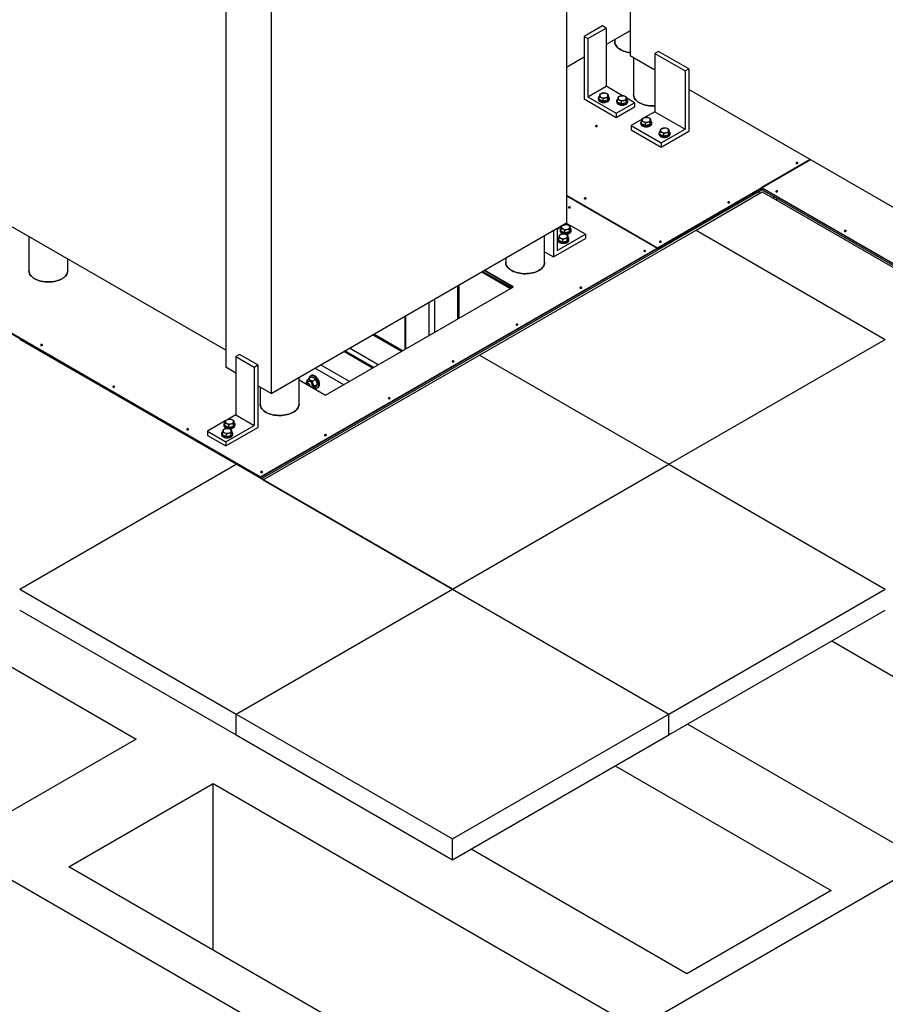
# Model space of a CAD drawing. Header units: millimetres. Extents: x 0 to 849, y 0 to 594.
# Tile 78 of 84: x 681 to 738, y 422 to 487. Entities that reach past the tile are written whole.
import ezdxf

# ---------------------------------------------------------------- set-up
doc = ezdxf.new("R2010")
doc.units = ezdxf.units.MM
doc.layers.add('TRAIT-FORT', color=4, linetype='Continuous', lineweight=25)

msp = doc.modelspace()

# ---------------------------------------------------------------- linework, layer by layer
at = {"layer": 'TRAIT-FORT', "color": 4, "linetype": 'Continuous', "lineweight": 25}
for p, q in [((721.218, 538.896), (721.218, 484.46)), ((717.065, 527.969), (717.065, 473.532)), ((694.797, 518.532), (694.797, 464.096)), ((697.758, 516.823), (697.758, 462.386)), ((719.418, 486.409), (718.221, 485.718)), ((718.457, 485.582), (719.654, 486.273)), ((719.654, 486.273), (719.418, 486.409)), ((719.654, 486.273), (719.654, 482.463)), ((721.218, 486.087), (719.654, 485.184)), ((718.221, 485.718), (718.221, 481.635)), ((718.221, 485.718), (718.457, 485.582)), ((718.457, 485.582), (718.457, 481.771)), ((720.215, 485.508), (720.215, 485.386)), ((694.797, 465.208), (660.14, 485.216)), ((723.078, 484.747), (722.843, 484.611)), ((725.054, 483.606), (723.078, 484.747)), ((718.221, 484.357), (717.065, 483.69)), ((722.843, 483.522), (721.218, 484.46)), ((721.449, 484.327), (721.449, 481.909)), ((721.807, 484.12), (721.835, 484.104)), ((722.843, 484.611), (724.818, 483.47)), ((722.843, 484.611), (722.843, 480.8)), ((724.818, 483.47), (725.054, 483.606)), ((724.818, 483.47), (724.818, 479.66)), ((725.054, 483.606), (725.054, 479.524)), ((653.472, 482.101), (697.077, 456.928)), ((718.457, 481.771), (719.654, 482.463)), ((720.724, 481.845), (719.654, 482.463)), ((746.947, 469.607), (725.054, 482.245)), ((653.472, 482.06), (697.077, 456.888)), ((718.221, 481.635), (720.316, 480.426)), ((718.457, 481.771), (720.316, 480.698)), ((719.141, 481.668), (719.141, 481.614)), ((719.205, 481.597), (719.205, 481.76)), ((719.463, 481.481), (719.205, 481.597)), ((719.463, 481.481), (719.463, 481.644)), ((719.766, 481.552), (719.463, 481.481)), ((719.766, 481.552), (719.811, 481.739)), ((719.766, 481.552), (719.766, 481.715)), ((719.811, 481.739), (719.811, 481.902)), ((719.875, 481.614), (719.875, 481.668)), ((720.339, 481.495), (720.339, 481.441)), ((720.402, 481.424), (720.402, 481.587)), ((720.66, 481.308), (720.66, 481.471)), ((720.964, 481.379), (721.009, 481.566)), ((720.964, 481.379), (720.964, 481.542)), ((721.009, 481.566), (721.009, 481.73)), ((721.514, 481.389), (721.009, 481.681)), ((721.072, 481.441), (721.072, 481.495)), ((720.316, 480.698), (721.514, 481.389)), ((720.316, 480.426), (721.514, 481.117)), ((720.66, 481.308), (720.402, 481.424)), ((720.964, 481.379), (720.66, 481.308)), ((721.514, 481.389), (721.514, 481.117)), ((722.843, 480.8), (722.174, 480.414)), ((722.843, 480.8), (724.818, 479.66)), ((720.316, 480.698), (720.316, 480.426)), ((722.004, 480.316), (721.282, 479.9)), ((721.973, 480.007), (721.973, 480.171)), ((722.534, 479.962), (722.579, 480.149)), ((722.579, 480.149), (722.579, 480.313)), ((721.282, 479.9), (723.258, 478.759)), ((721.282, 479.9), (721.282, 479.627)), ((721.282, 479.627), (723.258, 478.487)), ((721.909, 480.078), (721.909, 480.024)), ((722.231, 479.891), (721.973, 480.007)), ((722.231, 479.891), (722.231, 480.055)), ((722.534, 479.962), (722.231, 479.891)), ((722.534, 479.962), (722.534, 480.126)), ((722.643, 480.024), (722.643, 480.078)), ((723.258, 478.759), (724.818, 479.66)), ((723.258, 478.487), (725.054, 479.524)), ((723.777, 479.458), (723.777, 479.621)), ((709.616, 413.936), (822.753, 479.248)), ((723.107, 479.387), (723.107, 479.333)), ((723.17, 479.316), (723.17, 479.479)), ((723.429, 479.2), (723.17, 479.316)), ((723.429, 479.2), (723.429, 479.363)), ((723.732, 479.271), (723.429, 479.2)), ((723.732, 479.271), (723.777, 479.458)), ((723.732, 479.271), (723.732, 479.434)), ((723.84, 479.333), (723.84, 479.387)), ((723.258, 478.759), (723.258, 478.487)), ((732.982, 477.669), (729.829, 475.848)), ((733.004, 477.656), (729.85, 475.836)), ((697.077, 456.888), (729.839, 475.801)), ((697.119, 456.803), (729.839, 475.692)), ((723.014, 471.902), (729.839, 475.842)), ((723.014, 471.861), (729.839, 475.801)), ((729.839, 475.842), (729.829, 475.848)), ((729.839, 475.842), (729.839, 475.801)), ((729.85, 475.819), (729.839, 475.813)), ((729.839, 475.801), (729.839, 475.692)), ((729.839, 475.706), (729.851, 475.713)), ((729.85, 475.836), (748.719, 464.943)), ((729.85, 475.795), (729.85, 475.836)), ((729.85, 475.795), (748.719, 464.902)), ((729.851, 475.794), (748.719, 464.902)), ((729.851, 475.794), (729.851, 475.685)), ((729.851, 475.685), (748.719, 464.793)), ((603.55, 475.166), (709.616, 413.936)), ((717.065, 475.336), (723.014, 471.902)), ((717.065, 475.312), (722.993, 471.89)), ((725.533, 473.056), (729.863, 475.556)), ((729.651, 475.434), (729.651, 475.583)), ((729.863, 475.556), (742.231, 468.416)), ((730.593, 475.257), (730.593, 475.134)), ((730.782, 475.148), (730.782, 475.025)), ((697.758, 462.386), (717.065, 473.532)), ((716.729, 473.266), (716.451, 473.106)), ((716.451, 473.178), (716.451, 471.724)), ((716.645, 473.069), (716.645, 473.015)), ((716.708, 472.998), (716.708, 473.161)), ((717.101, 473.481), (716.991, 473.418)), ((718.299, 472.79), (717.101, 473.481)), ((717.27, 472.953), (717.315, 473.14)), ((717.27, 472.953), (717.27, 473.116)), ((717.315, 473.14), (717.315, 473.304)), ((717.378, 473.015), (717.378, 473.069)), ((681.931, 472.636), (681.931, 470.405)), ((711.391, 464.892), (725.533, 473.056)), ((715.638, 470.944), (715.638, 472.709)), ((716.215, 473.042), (716.215, 471.315)), ((716.215, 471.315), (718.299, 472.518)), ((716.451, 471.724), (718.299, 472.79)), ((716.495, 472.464), (716.495, 472.41)), ((716.559, 472.393), (716.559, 472.557)), ((716.966, 472.882), (716.708, 472.998)), ((716.817, 472.277), (716.817, 472.441)), ((716.966, 472.882), (716.966, 473.045)), ((717.27, 472.953), (716.966, 472.882)), ((717.12, 472.348), (717.165, 472.536)), ((717.12, 472.348), (717.12, 472.512)), ((717.165, 472.536), (717.165, 472.699)), ((717.228, 472.41), (717.228, 472.464)), ((718.299, 472.79), (718.299, 472.518)), ((725.533, 473.056), (737.901, 465.917)), ((697.077, 456.928), (722.993, 471.89)), ((697.077, 456.888), (722.993, 471.849)), ((716.817, 472.277), (716.559, 472.393)), ((717.12, 472.348), (716.817, 472.277)), ((722.993, 471.849), (722.993, 471.89)), ((722.993, 471.873), (723.014, 471.861)), ((723.014, 471.861), (723.014, 471.902)), ((684.471, 470.405), (684.471, 471.17)), ((713.098, 471.242), (713.098, 470.944)), ((715.638, 471.648), (716.215, 471.315)), ((711.527, 470.335), (713.411, 469.247)), ((713.465, 469.279), (711.581, 470.366)), ((713.56, 469.333), (711.675, 470.421)), ((713.595, 469.353), (711.711, 470.441)), ((701.326, 462.271), (713.595, 469.353)), ((709.969, 467.26), (709.969, 469.436)), ((710.048, 467.305), (710.048, 469.481)), ((708.461, 466.39), (708.461, 468.565)), ((708.084, 466.172), (708.084, 468.348)), ((706.497, 467.432), (706.497, 465.256)), ((706.575, 465.301), (706.575, 467.477)), ((706.275, 465.128), (704.39, 466.215)), ((706.353, 465.173), (704.469, 466.26)), ((695.474, 457.753), (681.332, 465.917)), ((704.766, 464.257), (702.882, 465.345)), ((723.758, 457.753), (737.901, 465.917)), ((695.698, 464.936), (695.463, 464.8)), ((695.463, 464.8), (696.66, 464.109)), ((695.463, 464.8), (695.463, 460.99)), ((696.896, 464.245), (695.698, 464.936)), ((697.249, 456.728), (711.391, 464.892)), ((704.389, 464.039), (702.505, 465.127)), ((704.467, 464.084), (702.583, 465.172)), ((711.391, 464.892), (723.758, 457.753)), ((695.463, 463.711), (694.797, 464.096)), ((696.66, 464.109), (696.896, 464.245)), ((696.66, 464.109), (696.66, 460.298)), ((696.896, 464.245), (696.896, 460.162)), ((702.881, 463.168), (700.996, 464.256)), ((699.588, 461.678), (699.588, 463.443)), ((700.223, 463.354), (700.389, 463.451)), ((700.387, 463.561), (700.328, 463.527)), ((702.504, 462.95), (700.619, 464.038)), ((697.758, 462.386), (696.896, 462.884)), ((697.048, 462.796), (697.048, 461.678)), ((699.588, 463.274), (701.326, 462.271)), ((700.217, 463.174), (700.064, 463.086)), ((700.094, 463.171), (700.094, 463.131)), ((700.389, 462.812), (700.417, 462.828)), ((700.481, 463.205), (700.648, 463.301)), ((700.542, 462.723), (700.648, 462.784)), ((700.611, 462.872), (700.777, 462.968)), ((700.777, 462.968), (700.777, 463.008)), ((700.778, 462.748), (700.837, 462.782)), ((700.501, 462.747), (700.511, 462.76)), ((700.511, 462.76), (700.503, 462.746)), ((695.463, 460.99), (694.938, 460.687)), ((695.463, 460.99), (696.66, 460.298)), ((694.768, 460.589), (693.603, 459.916)), ((694.673, 460.351), (694.673, 460.296)), ((694.737, 460.28), (694.737, 460.443)), ((694.995, 460.164), (694.737, 460.28)), ((694.8, 459.225), (696.66, 460.298)), ((694.995, 460.164), (694.995, 460.327)), ((695.298, 460.235), (694.995, 460.164)), ((695.298, 460.235), (695.343, 460.422)), ((695.298, 460.235), (695.298, 460.398)), ((695.343, 460.422), (695.343, 460.585)), ((695.406, 460.296), (695.406, 460.351)), ((693.603, 459.916), (694.8, 459.225)), ((693.603, 459.916), (693.603, 459.644)), ((693.603, 459.644), (694.8, 458.953)), ((694.523, 459.746), (694.523, 459.691)), ((694.587, 459.675), (694.587, 459.838)), ((694.845, 459.559), (694.587, 459.675)), ((694.8, 458.953), (696.896, 460.162)), ((694.845, 459.559), (694.845, 459.722)), ((695.148, 459.63), (694.845, 459.559)), ((695.148, 459.63), (695.193, 459.817)), ((695.148, 459.63), (695.148, 459.793)), ((695.193, 459.817), (695.193, 459.98)), ((695.257, 459.691), (695.257, 459.746)), ((694.8, 459.225), (694.8, 458.953)), ((681.332, 449.588), (695.474, 457.753)), ((709.616, 449.588), (695.474, 457.753)), ((709.616, 449.588), (723.758, 457.753)), ((723.758, 457.753), (737.901, 449.588)), ((697.077, 456.928), (697.077, 456.888)), ((697.077, 456.888), (697.077, 456.828)), ((697.249, 456.728), (709.616, 449.588)), ((662.735, 454.919), (688.945, 439.789)), ((681.332, 449.588), (695.474, 441.424)), ((695.474, 441.424), (709.616, 449.588)), ((709.616, 449.588), (723.758, 441.424)), ((723.758, 441.424), (737.901, 449.588)), ((681.332, 448.228), (695.474, 440.064)), ((723.758, 440.064), (737.901, 448.228)), ((734.398, 446.206), (748.507, 438.061)), ((695.474, 440.064), (695.474, 441.424)), ((695.474, 441.424), (709.616, 433.26)), ((709.616, 433.26), (723.758, 441.424)), ((723.758, 440.064), (723.758, 441.424)), ((739.079, 432.618), (724.97, 440.763)), ((688.945, 439.789), (679.517, 434.346)), ((695.474, 440.064), (709.616, 431.899)), ((709.616, 431.899), (723.758, 440.064)), ((720.256, 438.042), (734.365, 429.896)), ((684.538, 431.448), (693.966, 436.89)), ((693.966, 436.89), (720.223, 421.732)), ((693.966, 426.005), (693.966, 436.89)), ((709.616, 431.899), (709.616, 433.26)), ((724.937, 424.454), (710.828, 432.599)), ((710.795, 416.29), (684.538, 431.448)), ((734.365, 429.896), (724.937, 424.454))]:
    msp.add_line(p, q, dxfattribs=at)
at = {"layer": 'TRAIT-FORT', "color": 4, "linetype": 'Continuous', "lineweight": 25, "flags": 128}
for points in [[(720.215, 485.386), (720.216, 485.359), (720.226, 485.289), (720.248, 485.219), (720.282, 485.151), (720.327, 485.085), (720.382, 485.022), (720.448, 484.962), (720.524, 484.906), (720.609, 484.855), (720.702, 484.809), (720.802, 484.768), (720.908, 484.733), (721.02, 484.704), (721.136, 484.681), (721.218, 484.669)], [(721.218, 484.669), (721.136, 484.681), (721.02, 484.704), (720.908, 484.733), (720.802, 484.768), (720.702, 484.809), (720.609, 484.855), (720.524, 484.906), (720.448, 484.962), (720.382, 485.022), (720.327, 485.085), (720.282, 485.151), (720.248, 485.219), (720.226, 485.289), (720.216, 485.359), (720.215, 485.386)], [(719.169, 481.587), (719.2, 481.554), (719.24, 481.524), (719.289, 481.498), (719.345, 481.479), (719.406, 481.465), (719.471, 481.458), (719.537, 481.457), (719.601, 481.463), (719.663, 481.476), (719.72, 481.495), (719.77, 481.52), (719.812, 481.549), (719.843, 481.583), (719.865, 481.619), (719.874, 481.656), (719.872, 481.694), (719.858, 481.731), (719.833, 481.766), (719.811, 481.787)], [(719.169, 481.533), (719.2, 481.499), (719.24, 481.469), (719.289, 481.444), (719.345, 481.424), (719.406, 481.41), (719.471, 481.403), (719.537, 481.403), (719.601, 481.409), (719.663, 481.422), (719.72, 481.441), (719.77, 481.466), (719.812, 481.495), (719.843, 481.528), (719.865, 481.564), (719.874, 481.602), (719.875, 481.614)], [(719.343, 481.736), (719.39, 481.719), (719.443, 481.708), (719.499, 481.703), (719.555, 481.706), (719.609, 481.715), (719.659, 481.73), (719.702, 481.751), (719.737, 481.777), (719.761, 481.806), (719.775, 481.837), (719.776, 481.87), (719.767, 481.902), (719.745, 481.932), (719.714, 481.959), (719.673, 481.981), (719.626, 481.998), (719.573, 482.009), (719.517, 482.014), (719.461, 482.012), (719.407, 482.003), (719.357, 481.987), (719.314, 481.966), (719.28, 481.941), (719.255, 481.912), (719.241, 481.88), (719.24, 481.848), (719.249, 481.816), (719.271, 481.785), (719.302, 481.759), (719.343, 481.736)], [(720.367, 481.414), (720.397, 481.381), (720.437, 481.351), (720.486, 481.326), (720.542, 481.306), (720.604, 481.292), (720.668, 481.285), (720.734, 481.284), (720.799, 481.291), (720.861, 481.304), (720.917, 481.323), (720.967, 481.347), (721.009, 481.377), (721.041, 481.41), (721.062, 481.446), (721.071, 481.483), (721.069, 481.521), (721.055, 481.558), (721.03, 481.593), (721.009, 481.614)], [(720.367, 481.36), (720.397, 481.326), (720.437, 481.296), (720.486, 481.271), (720.542, 481.251), (720.604, 481.238), (720.668, 481.23), (720.734, 481.23), (720.799, 481.236), (720.861, 481.249), (720.917, 481.268), (720.967, 481.293), (721.009, 481.322), (721.041, 481.355), (721.062, 481.391), (721.071, 481.429), (721.072, 481.441)], [(720.54, 481.563), (720.588, 481.546), (720.641, 481.535), (720.696, 481.531), (720.753, 481.533), (720.807, 481.542), (720.856, 481.557), (720.899, 481.578), (720.934, 481.604), (720.958, 481.633), (720.972, 481.664), (720.974, 481.697), (720.964, 481.729), (720.943, 481.759), (720.911, 481.786), (720.871, 481.808), (720.823, 481.826), (720.77, 481.837), (720.714, 481.841), (720.658, 481.839), (720.604, 481.83), (720.554, 481.815), (720.511, 481.794), (720.477, 481.768), (720.452, 481.739), (720.439, 481.707), (720.437, 481.675), (720.447, 481.643), (720.468, 481.613), (720.499, 481.586), (720.54, 481.563)], [(721.449, 481.909), (721.45, 481.882), (721.46, 481.811), (721.482, 481.742), (721.516, 481.674), (721.561, 481.608), (721.616, 481.545), (721.682, 481.485), (721.758, 481.429), (721.843, 481.378), (721.936, 481.331), (722.036, 481.29), (722.142, 481.255), (722.254, 481.226), (722.37, 481.204), (722.49, 481.187), (722.611, 481.178), (722.734, 481.175), (722.843, 481.179)], [(722.843, 481.179), (722.734, 481.175), (722.611, 481.178), (722.49, 481.187), (722.37, 481.204), (722.254, 481.226), (722.142, 481.255), (722.036, 481.29), (721.936, 481.331), (721.843, 481.378), (721.758, 481.429), (721.682, 481.485), (721.616, 481.545), (721.561, 481.608), (721.516, 481.674), (721.482, 481.742), (721.46, 481.811), (721.45, 481.882), (721.449, 481.909)], [(721.937, 479.997), (721.968, 479.964), (722.008, 479.934), (722.057, 479.909), (722.113, 479.889), (722.174, 479.875), (722.239, 479.868), (722.305, 479.867), (722.37, 479.874), (722.431, 479.887), (722.488, 479.906), (722.538, 479.93), (722.58, 479.96), (722.612, 479.993), (722.633, 480.029), (722.642, 480.066), (722.64, 480.104), (722.626, 480.141), (722.601, 480.177), (722.579, 480.198)], [(722.111, 480.146), (722.159, 480.129), (722.211, 480.118), (722.267, 480.114), (722.323, 480.116), (722.377, 480.125), (722.427, 480.14), (722.47, 480.161), (722.505, 480.187), (722.529, 480.216), (722.543, 480.248), (722.545, 480.28), (722.535, 480.312), (722.514, 480.342), (722.482, 480.369), (722.442, 480.392), (722.394, 480.409), (722.341, 480.42), (722.285, 480.424), (722.229, 480.422), (722.175, 480.413), (722.125, 480.398), (722.082, 480.377), (722.048, 480.351), (722.023, 480.322), (722.01, 480.29), (722.008, 480.258), (722.018, 480.226), (722.039, 480.196), (722.07, 480.169), (722.111, 480.146)], [(719.064, 479.839), (719.077, 479.85), (719.081, 479.864), (719.077, 479.877), (719.064, 479.888), (719.044, 479.896), (719.021, 479.898), (718.998, 479.896), (718.979, 479.888), (718.966, 479.877), (718.961, 479.864), (718.966, 479.85), (718.979, 479.839), (718.998, 479.832), (719.021, 479.829), (719.044, 479.832), (719.064, 479.839)], [(721.937, 479.943), (721.968, 479.909), (722.008, 479.879), (722.057, 479.854), (722.113, 479.834), (722.174, 479.821), (722.239, 479.813), (722.305, 479.813), (722.37, 479.819), (722.431, 479.832), (722.488, 479.851), (722.538, 479.876), (722.58, 479.905), (722.612, 479.939), (722.633, 479.974), (722.642, 480.012), (722.643, 480.024)], [(723.135, 479.306), (723.165, 479.273), (723.206, 479.243), (723.255, 479.217), (723.311, 479.198), (723.372, 479.184), (723.436, 479.177), (723.502, 479.176), (723.567, 479.183), (723.629, 479.195), (723.686, 479.215), (723.736, 479.239), (723.777, 479.269), (723.809, 479.302), (723.83, 479.338), (723.84, 479.375), (723.837, 479.413), (723.824, 479.45), (723.798, 479.485), (723.777, 479.506)], [(723.308, 479.455), (723.356, 479.438), (723.409, 479.427), (723.465, 479.422), (723.521, 479.425), (723.575, 479.434), (723.624, 479.449), (723.667, 479.47), (723.702, 479.496), (723.727, 479.525), (723.74, 479.556), (723.742, 479.589), (723.732, 479.621), (723.711, 479.651), (723.679, 479.678), (723.639, 479.7), (723.591, 479.717), (723.538, 479.729), (723.482, 479.733), (723.426, 479.731), (723.372, 479.722), (723.323, 479.706), (723.28, 479.685), (723.245, 479.66), (723.22, 479.631), (723.207, 479.599), (723.205, 479.567), (723.215, 479.535), (723.236, 479.505), (723.268, 479.478), (723.308, 479.455)], [(723.135, 479.252), (723.165, 479.218), (723.206, 479.188), (723.255, 479.163), (723.311, 479.143), (723.372, 479.129), (723.436, 479.122), (723.502, 479.122), (723.567, 479.128), (723.629, 479.141), (723.686, 479.16), (723.736, 479.185), (723.777, 479.214), (723.809, 479.247), (723.83, 479.283), (723.84, 479.321), (723.84, 479.333)], [(732.171, 477.425), (732.184, 477.436), (732.189, 477.45), (732.184, 477.463), (732.171, 477.474), (732.152, 477.482), (732.129, 477.484), (732.106, 477.482), (732.086, 477.474), (732.073, 477.463), (732.069, 477.45), (732.073, 477.436), (732.086, 477.425), (732.106, 477.418), (732.129, 477.415), (732.152, 477.418), (732.171, 477.425)], [(718.329, 475.11), (718.342, 475.122), (718.347, 475.135), (718.342, 475.148), (718.329, 475.159), (718.31, 475.167), (718.287, 475.17), (718.264, 475.167), (718.244, 475.159), (718.231, 475.148), (718.227, 475.135), (718.231, 475.122), (718.244, 475.11), (718.264, 475.103), (718.287, 475.1), (718.31, 475.103), (718.329, 475.11)], [(730.845, 475.569), (730.858, 475.581), (730.862, 475.594), (730.858, 475.607), (730.845, 475.618), (730.825, 475.626), (730.802, 475.628), (730.779, 475.626), (730.76, 475.618), (730.747, 475.607), (730.742, 475.594), (730.747, 475.581), (730.76, 475.569), (730.779, 475.562), (730.802, 475.559), (730.825, 475.562), (730.845, 475.569)], [(717.302, 474.518), (717.315, 474.529), (717.32, 474.542), (717.315, 474.555), (717.302, 474.567), (717.283, 474.574), (717.26, 474.577), (717.237, 474.574), (717.218, 474.567), (717.205, 474.555), (717.2, 474.542), (717.205, 474.529), (717.218, 474.518), (717.237, 474.51), (717.26, 474.508), (717.283, 474.51), (717.302, 474.518)], [(727.708, 474.849), (727.721, 474.86), (727.726, 474.873), (727.721, 474.887), (727.708, 474.898), (727.689, 474.905), (727.666, 474.908), (727.643, 474.905), (727.623, 474.898), (727.61, 474.887), (727.606, 474.873), (727.61, 474.86), (727.623, 474.849), (727.643, 474.841), (727.666, 474.839), (727.689, 474.841), (727.708, 474.849)], [(716.673, 472.988), (716.703, 472.955), (716.744, 472.925), (716.793, 472.899), (716.849, 472.88), (716.91, 472.866), (716.974, 472.859), (717.04, 472.858), (717.105, 472.865), (717.167, 472.878), (717.224, 472.897), (717.274, 472.921), (717.315, 472.951), (717.347, 472.984), (717.368, 473.02), (717.378, 473.057), (717.375, 473.095), (717.362, 473.132), (717.336, 473.167), (717.315, 473.188)], [(716.846, 473.137), (716.894, 473.12), (716.947, 473.109), (717.003, 473.105), (717.059, 473.107), (717.113, 473.116), (717.162, 473.131), (717.205, 473.152), (717.24, 473.178), (717.265, 473.207), (717.278, 473.238), (717.28, 473.271), (717.27, 473.303), (717.249, 473.333), (717.217, 473.36), (717.177, 473.382), (717.129, 473.4), (717.076, 473.411), (717.02, 473.415), (716.964, 473.413), (716.91, 473.404), (716.861, 473.388), (716.818, 473.368), (716.783, 473.342), (716.758, 473.313), (716.745, 473.281), (716.743, 473.249), (716.753, 473.217), (716.774, 473.187), (716.806, 473.16), (716.846, 473.137)], [(716.523, 472.384), (716.553, 472.35), (716.594, 472.32), (716.643, 472.295), (716.699, 472.275), (716.76, 472.261), (716.825, 472.254), (716.89, 472.253), (716.955, 472.26), (717.017, 472.273), (717.074, 472.292), (717.124, 472.316), (717.165, 472.346), (717.197, 472.379), (717.218, 472.415), (717.228, 472.453), (717.226, 472.49), (717.212, 472.528), (717.187, 472.563), (717.165, 472.584)], [(716.696, 472.532), (716.744, 472.515), (716.797, 472.504), (716.853, 472.5), (716.909, 472.502), (716.963, 472.511), (717.013, 472.526), (717.056, 472.547), (717.09, 472.573), (717.115, 472.602), (717.128, 472.634), (717.13, 472.666), (717.12, 472.698), (717.099, 472.728), (717.068, 472.755), (717.027, 472.778), (716.979, 472.795), (716.927, 472.806), (716.871, 472.81), (716.815, 472.808), (716.761, 472.799), (716.711, 472.784), (716.668, 472.763), (716.633, 472.737), (716.609, 472.708), (716.595, 472.676), (716.593, 472.644), (716.603, 472.612), (716.624, 472.582), (716.656, 472.555), (716.696, 472.532)], [(716.919, 472.81), (716.974, 472.804), (717.04, 472.804), (717.105, 472.81), (717.167, 472.823), (717.224, 472.842), (717.274, 472.867), (717.315, 472.896), (717.347, 472.929), (717.368, 472.965), (717.378, 473.003), (717.378, 473.015)], [(735.324, 472.984), (735.337, 472.995), (735.341, 473.008), (735.337, 473.021), (735.324, 473.033), (735.304, 473.04), (735.281, 473.043), (735.259, 473.04), (735.239, 473.033), (735.226, 473.021), (735.221, 473.008), (735.226, 472.995), (735.239, 472.984), (735.259, 472.976), (735.281, 472.973), (735.304, 472.976), (735.324, 472.984)], [(716.523, 472.329), (716.553, 472.295), (716.594, 472.266), (716.643, 472.24), (716.699, 472.22), (716.76, 472.207), (716.825, 472.199), (716.89, 472.199), (716.955, 472.205), (717.017, 472.218), (717.074, 472.237), (717.124, 472.262), (717.165, 472.291), (717.197, 472.325), (717.218, 472.361), (717.228, 472.398), (717.228, 472.41)], [(723.245, 472.272), (723.258, 472.284), (723.263, 472.297), (723.258, 472.31), (723.245, 472.321), (723.226, 472.329), (723.203, 472.332), (723.18, 472.329), (723.16, 472.321), (723.147, 472.31), (723.143, 472.297), (723.147, 472.284), (723.16, 472.272), (723.18, 472.265), (723.203, 472.262), (723.226, 472.265), (723.245, 472.272)], [(722.218, 471.68), (722.231, 471.691), (722.236, 471.704), (722.231, 471.717), (722.218, 471.729), (722.199, 471.736), (722.176, 471.739), (722.153, 471.736), (722.134, 471.729), (722.121, 471.717), (722.116, 471.704), (722.121, 471.691), (722.134, 471.68), (722.153, 471.672), (722.176, 471.67), (722.199, 471.672), (722.218, 471.68)], [(713.098, 470.944), (713.099, 470.917), (713.11, 470.847), (713.132, 470.777), (713.165, 470.709), (713.21, 470.643), (713.266, 470.58), (713.332, 470.52), (713.408, 470.464), (713.492, 470.413), (713.585, 470.367), (713.685, 470.326), (713.792, 470.291), (713.904, 470.261), (714.02, 470.239), (714.139, 470.223), (714.261, 470.213), (714.384, 470.211), (714.506, 470.215), (714.627, 470.226), (714.746, 470.244), (714.861, 470.268), (714.972, 470.299), (715.077, 470.335), (715.175, 470.378), (715.266, 470.425)], [(715.266, 470.425), (715.175, 470.378), (715.077, 470.335), (714.972, 470.299), (714.861, 470.268), (714.746, 470.244), (714.627, 470.226), (714.506, 470.215), (714.384, 470.211), (714.261, 470.213), (714.139, 470.223), (714.02, 470.239), (713.904, 470.261), (713.792, 470.291), (713.685, 470.326), (713.585, 470.367), (713.492, 470.413), (713.408, 470.464), (713.332, 470.52), (713.266, 470.58), (713.21, 470.643), (713.165, 470.709), (713.132, 470.777), (713.11, 470.847), (713.099, 470.917), (713.098, 470.944)], [(715.266, 470.425), (715.349, 470.478), (715.422, 470.535), (715.486, 470.595), (715.539, 470.659), (715.581, 470.726), (715.612, 470.794), (715.631, 470.864), (715.638, 470.935), (715.638, 470.944)], [(715.638, 470.944), (715.638, 470.935), (715.631, 470.864), (715.612, 470.794), (715.581, 470.726), (715.539, 470.659), (715.486, 470.595), (715.422, 470.535), (715.349, 470.478), (715.266, 470.425)], [(681.931, 470.405), (681.932, 470.378), (681.942, 470.307), (681.964, 470.238), (681.998, 470.17), (682.043, 470.104), (682.098, 470.041), (682.164, 469.981), (682.24, 469.925), (682.325, 469.874), (682.418, 469.827), (682.518, 469.787), (682.624, 469.751), (682.736, 469.722), (682.852, 469.7), (682.972, 469.683), (683.094, 469.674), (683.216, 469.671), (683.339, 469.676), (683.46, 469.687), (683.579, 469.705), (683.694, 469.729), (683.805, 469.76), (683.91, 469.796), (684.008, 469.839), (684.099, 469.886)], [(684.099, 469.886), (684.008, 469.839), (683.91, 469.796), (683.805, 469.76), (683.694, 469.729), (683.579, 469.705), (683.46, 469.687), (683.339, 469.676), (683.216, 469.671), (683.094, 469.674), (682.972, 469.683), (682.852, 469.7), (682.736, 469.722), (682.624, 469.751), (682.518, 469.787), (682.418, 469.827), (682.325, 469.874), (682.24, 469.925), (682.164, 469.981), (682.098, 470.041), (682.043, 470.104), (681.998, 470.17), (681.964, 470.238), (681.942, 470.307), (681.932, 470.378), (681.931, 470.405)], [(684.099, 469.886), (684.181, 469.939), (684.255, 469.995), (684.318, 470.056), (684.371, 470.12), (684.413, 470.186), (684.444, 470.255), (684.463, 470.325), (684.471, 470.396), (684.471, 470.405)], [(684.471, 470.405), (684.471, 470.396), (684.463, 470.325), (684.444, 470.255), (684.413, 470.186), (684.371, 470.12), (684.318, 470.056), (684.255, 469.995), (684.181, 469.939), (684.099, 469.886)], [(718.046, 469.271), (718.059, 469.282), (718.063, 469.295), (718.059, 469.309), (718.046, 469.32), (718.026, 469.327), (718.003, 469.33), (717.98, 469.327), (717.961, 469.32), (717.948, 469.309), (717.943, 469.295), (717.948, 469.282), (717.961, 469.271), (717.98, 469.263), (718.003, 469.261), (718.026, 469.263), (718.046, 469.271)], [(713.873, 466.862), (713.886, 466.873), (713.89, 466.886), (713.886, 466.9), (713.873, 466.911), (713.853, 466.918), (713.83, 466.921), (713.807, 466.918), (713.788, 466.911), (713.775, 466.9), (713.77, 466.886), (713.775, 466.873), (713.788, 466.862), (713.807, 466.854), (713.83, 466.852), (713.853, 466.854), (713.873, 466.862)], [(682.804, 465.526), (682.817, 465.538), (682.821, 465.551), (682.817, 465.564), (682.804, 465.575), (682.784, 465.583), (682.761, 465.586), (682.738, 465.583), (682.719, 465.575), (682.706, 465.564), (682.701, 465.551), (682.706, 465.538), (682.719, 465.526), (682.738, 465.519), (682.761, 465.516), (682.784, 465.519), (682.804, 465.526)], [(709.7, 464.453), (709.713, 464.464), (709.718, 464.477), (709.713, 464.491), (709.7, 464.502), (709.681, 464.51), (709.658, 464.512), (709.635, 464.51), (709.615, 464.502), (709.602, 464.491), (709.598, 464.477), (709.602, 464.464), (709.615, 464.453), (709.635, 464.445), (709.658, 464.443), (709.681, 464.445), (709.7, 464.453)], [(700.87, 462.99), (700.861, 463.055), (700.843, 463.122), (700.817, 463.19), (700.784, 463.256), (700.745, 463.319), (700.701, 463.377), (700.653, 463.429), (700.602, 463.473), (700.549, 463.507), (700.497, 463.532), (700.446, 463.545), (700.398, 463.548), (700.355, 463.539), (700.316, 463.519), (700.285, 463.489), (700.26, 463.45), (700.244, 463.402), (700.237, 463.363)], [(700.929, 463.024), (700.92, 463.089), (700.902, 463.156), (700.876, 463.224), (700.843, 463.29), (700.804, 463.353), (700.76, 463.411), (700.712, 463.463), (700.66, 463.507), (700.608, 463.541), (700.556, 463.566), (700.505, 463.579), (700.457, 463.582), (700.413, 463.573), (700.387, 463.561)], [(687.518, 462.805), (687.531, 462.816), (687.535, 462.83), (687.531, 462.843), (687.518, 462.854), (687.498, 462.862), (687.475, 462.864), (687.452, 462.862), (687.433, 462.854), (687.42, 462.843), (687.415, 462.83), (687.42, 462.816), (687.433, 462.805), (687.452, 462.798), (687.475, 462.795), (687.498, 462.798), (687.518, 462.805)], [(700.025, 463.022), (700.033, 463.049), (700.05, 463.075), (700.074, 463.091), (700.104, 463.095), (700.138, 463.089), (700.173, 463.071), (700.208, 463.043), (700.24, 463.007), (700.267, 462.965), (700.288, 462.92), (700.301, 462.874), (700.304, 462.861)], [(700.216, 462.911), (700.198, 462.945), (700.173, 462.978), (700.144, 463.005), (700.114, 463.022), (700.085, 463.029), (700.059, 463.025), (700.041, 463.012)], [(700.317, 463.26), (700.288, 463.275), (700.26, 463.285), (700.232, 463.29), (700.206, 463.29), (700.181, 463.285), (700.159, 463.276), (700.14, 463.261), (700.124, 463.243)], [(700.417, 462.828), (700.437, 462.845), (700.452, 462.873), (700.459, 462.91), (700.456, 462.952), (700.445, 462.997), (700.426, 463.042), (700.401, 463.085), (700.37, 463.123), (700.335, 463.153), (700.3, 463.174), (700.265, 463.183), (700.234, 463.181), (700.217, 463.174)], [(700.59, 462.751), (700.61, 462.743), (700.66, 462.73), (700.708, 462.727), (700.752, 462.736), (700.79, 462.755), (700.822, 462.785), (700.846, 462.825), (700.863, 462.873), (700.871, 462.928), (700.87, 462.99)], [(700.837, 462.782), (700.849, 462.789), (700.881, 462.819), (700.905, 462.859), (700.922, 462.907), (700.93, 462.963), (700.929, 463.024)], [(697.048, 461.678), (697.048, 461.651), (697.059, 461.581), (697.081, 461.511), (697.115, 461.443), (697.159, 461.377), (697.215, 461.314), (697.281, 461.254), (697.357, 461.198), (697.442, 461.147), (697.534, 461.101), (697.635, 461.06), (697.741, 461.025), (697.853, 460.996), (697.969, 460.973), (698.089, 460.957), (698.21, 460.947), (698.333, 460.945), (698.455, 460.949), (698.577, 460.96), (698.695, 460.978), (698.811, 461.002), (698.921, 461.033), (699.026, 461.07), (699.125, 461.112), (699.216, 461.159)], [(699.216, 461.159), (699.125, 461.112), (699.026, 461.07), (698.921, 461.033), (698.811, 461.002), (698.695, 460.978), (698.577, 460.96), (698.455, 460.949), (698.333, 460.945), (698.21, 460.947), (698.089, 460.957), (697.969, 460.973), (697.853, 460.996), (697.741, 461.025), (697.635, 461.06), (697.534, 461.101), (697.442, 461.147), (697.357, 461.198), (697.281, 461.254), (697.215, 461.314), (697.159, 461.377), (697.115, 461.443), (697.081, 461.511), (697.059, 461.581), (697.048, 461.651), (697.048, 461.678)], [(699.216, 461.159), (699.298, 461.212), (699.371, 461.269), (699.435, 461.329), (699.488, 461.393), (699.53, 461.46), (699.561, 461.528), (699.58, 461.598), (699.588, 461.669), (699.588, 461.678)], [(699.588, 461.678), (699.588, 461.669), (699.58, 461.598), (699.561, 461.528), (699.53, 461.46), (699.488, 461.393), (699.435, 461.329), (699.371, 461.269), (699.298, 461.212), (699.216, 461.159)], [(705.527, 462.044), (705.54, 462.055), (705.545, 462.069), (705.54, 462.082), (705.527, 462.093), (705.508, 462.101), (705.485, 462.103), (705.462, 462.101), (705.442, 462.093), (705.429, 462.082), (705.425, 462.069), (705.429, 462.055), (705.442, 462.044), (705.462, 462.037), (705.485, 462.034), (705.508, 462.037), (705.527, 462.044)], [(694.701, 460.27), (694.731, 460.236), (694.772, 460.206), (694.821, 460.181), (694.877, 460.161), (694.938, 460.147), (695.003, 460.14), (695.068, 460.14), (695.133, 460.146), (695.195, 460.159), (695.252, 460.178), (695.302, 460.203), (695.343, 460.232), (695.375, 460.265), (695.396, 460.301), (695.406, 460.339), (695.404, 460.377), (695.39, 460.414), (695.365, 460.449), (695.343, 460.47)], [(694.874, 460.419), (694.922, 460.401), (694.975, 460.39), (695.031, 460.386), (695.087, 460.388), (695.141, 460.397), (695.191, 460.413), (695.234, 460.434), (695.268, 460.459), (695.293, 460.488), (695.306, 460.52), (695.308, 460.552), (695.298, 460.584), (695.277, 460.614), (695.246, 460.641), (695.205, 460.664), (695.157, 460.681), (695.104, 460.692), (695.049, 460.697), (694.993, 460.694), (694.939, 460.685), (694.889, 460.67), (694.846, 460.649), (694.811, 460.623), (694.787, 460.594), (694.773, 460.563), (694.771, 460.53), (694.781, 460.498), (694.802, 460.468), (694.834, 460.441), (694.874, 460.419)], [(694.947, 460.092), (695.003, 460.086), (695.068, 460.085), (695.133, 460.092), (695.195, 460.105), (695.252, 460.124), (695.302, 460.148), (695.343, 460.178), (695.375, 460.211), (695.396, 460.247), (695.406, 460.284), (695.406, 460.296)], [(692.35, 460.016), (692.363, 460.027), (692.367, 460.04), (692.363, 460.053), (692.35, 460.065), (692.33, 460.072), (692.307, 460.075), (692.284, 460.072), (692.265, 460.065), (692.252, 460.053), (692.247, 460.04), (692.252, 460.027), (692.265, 460.016), (692.284, 460.008), (692.307, 460.006), (692.33, 460.008), (692.35, 460.016)], [(694.551, 459.665), (694.582, 459.631), (694.622, 459.601), (694.671, 459.576), (694.727, 459.556), (694.788, 459.543), (694.853, 459.535), (694.919, 459.535), (694.984, 459.541), (695.045, 459.554), (695.102, 459.573), (695.152, 459.598), (695.194, 459.627), (695.226, 459.66), (695.247, 459.696), (695.256, 459.734), (695.254, 459.772), (695.24, 459.809), (695.215, 459.844), (695.193, 459.865)], [(694.551, 459.611), (694.582, 459.577), (694.622, 459.547), (694.671, 459.522), (694.727, 459.502), (694.788, 459.488), (694.853, 459.481), (694.919, 459.48), (694.984, 459.487), (695.045, 459.5), (695.102, 459.519), (695.152, 459.543), (695.194, 459.573), (695.226, 459.606), (695.247, 459.642), (695.256, 459.68), (695.257, 459.691)], [(694.725, 459.814), (694.773, 459.797), (694.825, 459.786), (694.881, 459.781), (694.937, 459.783), (694.991, 459.792), (695.041, 459.808), (695.084, 459.829), (695.119, 459.854), (695.143, 459.884), (695.157, 459.915), (695.159, 459.948), (695.149, 459.98), (695.128, 460.01), (695.096, 460.037), (695.056, 460.059), (695.008, 460.076), (694.955, 460.087), (694.899, 460.092), (694.843, 460.089), (694.789, 460.08), (694.739, 460.065), (694.696, 460.044), (694.662, 460.019), (694.637, 459.989), (694.624, 459.958), (694.622, 459.925), (694.632, 459.893), (694.653, 459.863), (694.684, 459.836), (694.725, 459.814)], [(701.354, 459.635), (701.367, 459.646), (701.372, 459.66), (701.367, 459.673), (701.354, 459.684), (701.335, 459.692), (701.312, 459.694), (701.289, 459.692), (701.27, 459.684), (701.257, 459.673), (701.252, 459.66), (701.257, 459.646), (701.27, 459.635), (701.289, 459.628), (701.312, 459.625), (701.335, 459.628), (701.354, 459.635)], [(697.182, 457.226), (697.195, 457.238), (697.199, 457.251), (697.195, 457.264), (697.182, 457.275), (697.162, 457.283), (697.139, 457.285), (697.116, 457.283), (697.097, 457.275), (697.084, 457.264), (697.079, 457.251), (697.084, 457.238), (697.097, 457.226), (697.116, 457.219), (697.139, 457.216), (697.162, 457.219), (697.182, 457.226)]]:
    msp.add_lwpolyline(points, dxfattribs=at)
at = {"layer": 'TRAIT-FORT', "color": 4, "linetype": 'Continuous', "lineweight": 25}
for centre, radius, start, end in [((719.277, 481.615), 0.136, 180.61248, 217.3752), ((719.289, 481.669), 0.145, 124.40799, 214.47538), ((720.474, 481.442), 0.136, 180.61248, 217.3752), ((720.486, 481.496), 0.145, 124.40799, 214.47538), ((722.057, 480.08), 0.145, 124.40799, 214.47538), ((719.021, 479.774), 0.0841, 54.80093, 125.19907), ((722.045, 480.025), 0.136, 180.61248, 217.3752), ((723.254, 479.388), 0.145, 124.40799, 214.47538), ((723.243, 479.334), 0.136, 180.61248, 217.3752), ((732.129, 477.361), 0.0841, 54.80092, 125.19908), ((718.287, 475.046), 0.0841, 54.80093, 125.19907), ((730.802, 475.505), 0.0841, 54.80092, 125.19908), ((717.26, 474.453), 0.0841, 54.80093, 125.19907), ((727.666, 474.784), 0.0841, 54.80092, 125.19908), ((716.792, 473.07), 0.145, 124.40799, 214.47538), ((716.642, 472.466), 0.145, 124.40799, 214.47538), ((716.781, 473.016), 0.136, 180.61248, 217.3752), ((716.943, 473.171), 0.36, 221.25852, 261.108), ((735.281, 472.919), 0.0841, 54.80092, 125.19908), ((716.631, 472.411), 0.136, 180.61248, 217.3752), ((723.203, 472.208), 0.0841, 54.80092, 125.19908), ((722.176, 471.615), 0.0841, 54.80092, 125.19908), ((718.003, 469.206), 0.0841, 54.80092, 125.19908), ((713.83, 466.797), 0.0841, 54.80093, 125.19907), ((682.761, 465.462), 0.0841, 54.80093, 125.19907), ((709.658, 464.388), 0.0841, 54.80092, 125.19908), ((687.475, 462.74), 0.0841, 54.80092, 125.19908), ((700.309, 463.132), 0.216, 149.09852, 187.43986), ((700.055, 462.851), 0.486, 20.22711, 57.36203), ((700.253, 462.889), 0.289, 333.43643, 26.56357), ((700.291, 462.987), 0.486, 20.22711, 57.36203), ((700.365, 463), 0.412, 1.10815, 22.02116), ((705.485, 461.979), 0.0841, 54.80093, 125.19907), ((694.809, 460.298), 0.136, 180.61248, 217.3752), ((694.82, 460.352), 0.145, 124.40799, 214.47538), ((694.969, 460.45), 0.356, 221.13551, 259.84889), ((692.307, 459.951), 0.0841, 54.80092, 125.19908), ((694.659, 459.693), 0.136, 180.61248, 217.3752), ((694.671, 459.747), 0.145, 124.40799, 214.47538), ((701.312, 459.571), 0.0841, 54.80093, 125.19907), ((697.139, 457.162), 0.0841, 54.80092, 125.19908)]:
    msp.add_arc(centre, radius, start, end, dxfattribs=at)
for points, knots in [([(719.25, 481.947), (719.246, 481.937), (719.238, 481.916), (719.226, 481.872), (719.215, 481.819), (719.208, 481.78), (719.205, 481.76)], [0, 0, 0, 0, 0.264605, 0.534948, 0.765343, 1, 1, 1, 1]), ([(719.463, 481.644), (719.43, 481.667), (719.376, 481.705), (719.297, 481.74), (719.244, 481.754), (719.214, 481.759), (719.205, 481.76)], [0, 0, 0, 0, 0.385549, 0.637642, 0.896546, 1, 1, 1, 1]), ([(719.25, 481.947), (719.276, 481.959), (719.329, 481.984), (719.408, 482.007), (719.484, 482.018), (719.53, 482.018), (719.553, 482.018)], [0, 0, 0, 0, 0.264605, 0.534948, 0.765343, 1, 1, 1, 1]), ([(719.766, 481.715), (719.74, 481.715), (719.687, 481.715), (719.608, 481.701), (719.533, 481.676), (719.486, 481.655), (719.463, 481.644)], [0, 0, 0, 0, 0.264605, 0.534948, 0.765343, 1, 1, 1, 1]), ([(719.811, 481.902), (719.778, 481.925), (719.724, 481.963), (719.645, 481.998), (719.592, 482.012), (719.562, 482.017), (719.553, 482.018)], [0, 0, 0, 0, 0.385549, 0.637642, 0.896546, 1, 1, 1, 1]), ([(719.766, 481.715), (719.77, 481.737), (719.778, 481.782), (719.79, 481.835), (719.801, 481.875), (719.808, 481.893), (719.811, 481.902)], [0, 0, 0, 0, 0.264605, 0.534948, 0.765343, 1, 1, 1, 1]), ([(720.447, 481.775), (720.443, 481.764), (720.435, 481.744), (720.424, 481.699), (720.413, 481.646), (720.406, 481.607), (720.402, 481.587)], [0, 0, 0, 0, 0.264605, 0.534948, 0.765343, 1, 1, 1, 1]), ([(720.66, 481.471), (720.628, 481.494), (720.573, 481.533), (720.494, 481.567), (720.441, 481.581), (720.411, 481.586), (720.402, 481.587)], [0, 0, 0, 0, 0.385549, 0.637642, 0.896546, 1, 1, 1, 1]), ([(720.447, 481.775), (720.474, 481.787), (720.527, 481.811), (720.606, 481.834), (720.681, 481.845), (720.727, 481.845), (720.75, 481.846)], [0, 0, 0, 0, 0.264605, 0.534948, 0.765343, 1, 1, 1, 1]), ([(720.964, 481.542), (720.937, 481.542), (720.884, 481.542), (720.805, 481.528), (720.73, 481.504), (720.684, 481.482), (720.66, 481.471)], [0, 0, 0, 0, 0.264605, 0.534948, 0.765343, 1, 1, 1, 1]), ([(721.009, 481.73), (720.976, 481.753), (720.921, 481.791), (720.843, 481.825), (720.79, 481.839), (720.759, 481.844), (720.75, 481.846)], [0, 0, 0, 0, 0.385549, 0.637642, 0.896546, 1, 1, 1, 1]), ([(720.964, 481.542), (720.967, 481.565), (720.975, 481.61), (720.987, 481.663), (720.998, 481.703), (721.005, 481.721), (721.009, 481.73)], [0, 0, 0, 0, 0.264605, 0.534948, 0.765343, 1, 1, 1, 1]), ([(722.018, 480.358), (722.014, 480.347), (722.006, 480.327), (721.994, 480.282), (721.983, 480.229), (721.976, 480.19), (721.973, 480.171)], [0, 0, 0, 0, 0.264605, 0.534948, 0.765343, 1, 1, 1, 1]), ([(722.231, 480.055), (722.198, 480.078), (722.144, 480.116), (722.065, 480.15), (722.012, 480.164), (721.982, 480.169), (721.973, 480.171)], [0, 0, 0, 0, 0.385549, 0.637642, 0.896546, 1, 1, 1, 1]), ([(722.018, 480.358), (722.044, 480.37), (722.097, 480.394), (722.176, 480.417), (722.252, 480.428), (722.298, 480.429), (722.321, 480.429)], [0, 0, 0, 0, 0.264605, 0.534948, 0.765343, 1, 1, 1, 1]), ([(722.579, 480.313), (722.546, 480.336), (722.492, 480.374), (722.413, 480.408), (722.36, 480.422), (722.33, 480.427), (722.321, 480.429)], [0, 0, 0, 0, 0.385549, 0.637642, 0.896546, 1, 1, 1, 1]), ([(722.534, 480.126), (722.538, 480.148), (722.546, 480.193), (722.558, 480.246), (722.569, 480.286), (722.576, 480.304), (722.579, 480.313)], [0, 0, 0, 0, 0.264605, 0.534948, 0.765343, 1, 1, 1, 1]), ([(722.534, 480.126), (722.508, 480.125), (722.455, 480.125), (722.376, 480.111), (722.301, 480.087), (722.254, 480.065), (722.231, 480.055)], [0, 0, 0, 0, 0.264605, 0.534948, 0.765343, 1, 1, 1, 1]), ([(723.215, 479.666), (723.211, 479.656), (723.204, 479.635), (723.192, 479.591), (723.181, 479.538), (723.174, 479.499), (723.17, 479.479)], [0, 0, 0, 0, 0.264605, 0.534948, 0.765343, 1, 1, 1, 1]), ([(723.215, 479.666), (723.242, 479.679), (723.295, 479.703), (723.374, 479.726), (723.449, 479.737), (723.495, 479.737), (723.519, 479.737)], [0, 0, 0, 0, 0.264605, 0.534948, 0.765343, 1, 1, 1, 1]), ([(723.777, 479.621), (723.744, 479.644), (723.689, 479.683), (723.611, 479.717), (723.558, 479.731), (723.527, 479.736), (723.519, 479.737)], [0, 0, 0, 0, 0.385549, 0.637642, 0.896546, 1, 1, 1, 1]), ([(723.732, 479.434), (723.736, 479.457), (723.743, 479.501), (723.755, 479.554), (723.766, 479.595), (723.773, 479.612), (723.777, 479.621)], [0, 0, 0, 0, 0.264605, 0.534948, 0.765343, 1, 1, 1, 1]), ([(723.429, 479.363), (723.396, 479.386), (723.341, 479.424), (723.263, 479.459), (723.21, 479.473), (723.179, 479.478), (723.17, 479.479)], [0, 0, 0, 0, 0.385549, 0.637642, 0.896546, 1, 1, 1, 1]), ([(723.732, 479.434), (723.705, 479.434), (723.652, 479.434), (723.573, 479.42), (723.498, 479.396), (723.452, 479.374), (723.429, 479.363)], [0, 0, 0, 0, 0.264605, 0.534948, 0.765343, 1, 1, 1, 1]), ([(716.753, 473.349), (716.749, 473.338), (716.742, 473.317), (716.73, 473.273), (716.719, 473.22), (716.712, 473.181), (716.708, 473.161)], [0, 0, 0, 0, 0.264605, 0.534948, 0.765343, 1, 1, 1, 1]), ([(716.966, 473.045), (716.934, 473.068), (716.879, 473.107), (716.801, 473.141), (716.748, 473.155), (716.717, 473.16), (716.708, 473.161)], [0, 0, 0, 0, 0.385549, 0.637642, 0.896546, 1, 1, 1, 1]), ([(716.753, 473.349), (716.78, 473.361), (716.833, 473.385), (716.912, 473.408), (716.987, 473.419), (717.033, 473.419), (717.057, 473.42)], [0, 0, 0, 0, 0.264605, 0.534948, 0.765343, 1, 1, 1, 1]), ([(717.27, 473.116), (717.243, 473.116), (717.19, 473.116), (717.111, 473.102), (717.036, 473.078), (716.99, 473.056), (716.966, 473.045)], [0, 0, 0, 0, 0.264605, 0.534948, 0.765343, 1, 1, 1, 1]), ([(717.315, 473.304), (717.282, 473.327), (717.227, 473.365), (717.149, 473.399), (717.096, 473.413), (717.065, 473.418), (717.057, 473.42)], [0, 0, 0, 0, 0.385549, 0.637642, 0.896546, 1, 1, 1, 1]), ([(717.27, 473.116), (717.274, 473.139), (717.281, 473.184), (717.293, 473.237), (717.304, 473.277), (717.311, 473.294), (717.315, 473.304)], [0, 0, 0, 0, 0.264605, 0.534948, 0.765343, 1, 1, 1, 1]), ([(716.604, 472.744), (716.6, 472.733), (716.592, 472.713), (716.58, 472.668), (716.569, 472.615), (716.562, 472.576), (716.559, 472.557)], [0, 0, 0, 0, 0.264605, 0.534948, 0.765343, 1, 1, 1, 1]), ([(716.817, 472.441), (716.784, 472.464), (716.73, 472.502), (716.651, 472.536), (716.598, 472.55), (716.567, 472.555), (716.559, 472.557)], [0, 0, 0, 0, 0.385549, 0.637642, 0.896546, 1, 1, 1, 1]), ([(716.604, 472.744), (716.63, 472.756), (716.683, 472.78), (716.762, 472.803), (716.837, 472.814), (716.884, 472.815), (716.907, 472.815)], [0, 0, 0, 0, 0.264605, 0.534948, 0.765343, 1, 1, 1, 1]), ([(717.12, 472.512), (717.094, 472.511), (717.04, 472.511), (716.962, 472.497), (716.886, 472.473), (716.84, 472.451), (716.817, 472.441)], [0, 0, 0, 0, 0.264605, 0.534948, 0.765343, 1, 1, 1, 1]), ([(717.165, 472.699), (717.132, 472.722), (717.078, 472.76), (716.999, 472.794), (716.946, 472.808), (716.916, 472.813), (716.907, 472.815)], [0, 0, 0, 0, 0.385549, 0.637642, 0.896546, 1, 1, 1, 1]), ([(717.12, 472.512), (717.124, 472.534), (717.132, 472.579), (717.143, 472.632), (717.155, 472.672), (717.162, 472.69), (717.165, 472.699)], [0, 0, 0, 0, 0.264605, 0.534948, 0.765343, 1, 1, 1, 1]), ([(700.553, 463.396), (700.551, 463.397), (700.533, 463.407), (700.494, 463.424), (700.446, 463.438), (700.411, 463.446), (700.396, 463.449), (700.389, 463.451)], [0, 0, 0, 0, 0.0483666, 0.3993128, 0.7629322, 0.8813769, 1, 1, 1, 1]), ([(700.094, 463.171), (700.094, 463.176), (700.094, 463.183), (700.098, 463.196), (700.103, 463.21), (700.111, 463.224), (700.12, 463.237), (700.122, 463.241), (700.124, 463.243)], [0, 0, 0, 0, 0.287529, 0.432261, 0.575448, 0.879653, 0.939787, 1, 1, 1, 1]), ([(700.124, 463.243), (700.137, 463.26), (700.163, 463.294), (700.203, 463.335), (700.223, 463.354)], [0, 0, 0, 0, 0.504, 1, 1, 1, 1]), ([(700.223, 463.354), (700.228, 463.346), (700.24, 463.326), (700.268, 463.295), (700.297, 463.272), (700.315, 463.261), (700.317, 463.26)], [0, 0, 0, 0, 0.2370392, 0.5890192, 0.9516306, 1, 1, 1, 1]), ([(700.317, 463.26), (700.332, 463.252), (700.362, 463.237), (700.418, 463.219), (700.459, 463.21), (700.481, 463.205)], [0, 0, 0, 0, 0.30999, 0.629546, 1, 1, 1, 1]), ([(700.511, 463.019), (700.502, 463.049), (700.483, 463.11), (700.482, 463.174), (700.481, 463.205)], [0, 0, 0, 0, 0.504, 1, 1, 1, 1]), ([(700.611, 462.872), (700.594, 462.89), (700.559, 462.927), (700.528, 462.979), (700.514, 463.012), (700.511, 463.019)], [0, 0, 0, 0, 0.432385, 0.879554, 1, 1, 1, 1]), ([(700.611, 462.872), (700.602, 462.863), (700.585, 462.846), (700.561, 462.82), (700.539, 462.795), (700.522, 462.775), (700.514, 462.764), (700.511, 462.76)], [0, 0, 0, 0, 0.215517, 0.432226, 0.654457, 0.879688, 1, 1, 1, 1]), ([(700.648, 463.301), (700.64, 463.314), (700.625, 463.338), (700.593, 463.37), (700.567, 463.387), (700.553, 463.396)], [0, 0, 0, 0, 0.370457, 0.681018, 1, 1, 1, 1]), ([(700.648, 463.301), (700.665, 463.283), (700.699, 463.246), (700.731, 463.194), (700.744, 463.162), (700.747, 463.155)], [0, 0, 0, 0, 0.432385, 0.879554, 1, 1, 1, 1]), ([(700.648, 462.784), (700.665, 462.801), (700.699, 462.837), (700.731, 462.874), (700.744, 462.892), (700.747, 462.896)], [0, 0, 0, 0, 0.432385, 0.879554, 1, 1, 1, 1]), ([(700.747, 463.155), (700.756, 463.124), (700.775, 463.064), (700.776, 463), (700.777, 462.968)], [0, 0, 0, 0, 0.504, 1, 1, 1, 1]), ([(700.747, 462.896), (700.756, 462.911), (700.775, 462.941), (700.776, 462.959), (700.777, 462.968)], [0, 0, 0, 0, 0.504, 1, 1, 1, 1]), ([(694.782, 460.63), (694.778, 460.62), (694.77, 460.599), (694.758, 460.555), (694.747, 460.502), (694.74, 460.463), (694.737, 460.443)], [0, 0, 0, 0, 0.264605, 0.534948, 0.765343, 1, 1, 1, 1]), ([(694.995, 460.327), (694.962, 460.35), (694.908, 460.388), (694.829, 460.422), (694.776, 460.436), (694.745, 460.441), (694.737, 460.443)], [0, 0, 0, 0, 0.385549, 0.637642, 0.896546, 1, 1, 1, 1]), ([(694.782, 460.63), (694.808, 460.642), (694.861, 460.667), (694.94, 460.69), (695.015, 460.701), (695.062, 460.701), (695.085, 460.701)], [0, 0, 0, 0, 0.264605, 0.534948, 0.765343, 1, 1, 1, 1]), ([(695.298, 460.398), (695.272, 460.398), (695.218, 460.397), (695.14, 460.383), (695.064, 460.359), (695.018, 460.338), (694.995, 460.327)], [0, 0, 0, 0, 0.264605, 0.534948, 0.765343, 1, 1, 1, 1]), ([(695.343, 460.585), (695.31, 460.608), (695.256, 460.646), (695.177, 460.68), (695.124, 460.695), (695.094, 460.7), (695.085, 460.701)], [0, 0, 0, 0, 0.385549, 0.637642, 0.896546, 1, 1, 1, 1]), ([(695.298, 460.398), (695.302, 460.42), (695.31, 460.465), (695.321, 460.518), (695.333, 460.558), (695.339, 460.576), (695.343, 460.585)], [0, 0, 0, 0, 0.264605, 0.534948, 0.765343, 1, 1, 1, 1]), ([(694.632, 460.025), (694.628, 460.015), (694.62, 459.994), (694.608, 459.95), (694.597, 459.897), (694.59, 459.858), (694.587, 459.838)], [0, 0, 0, 0, 0.264605, 0.534948, 0.765343, 1, 1, 1, 1]), ([(694.845, 459.722), (694.812, 459.745), (694.758, 459.783), (694.679, 459.817), (694.626, 459.832), (694.596, 459.837), (694.587, 459.838)], [0, 0, 0, 0, 0.385549, 0.637642, 0.896546, 1, 1, 1, 1]), ([(694.632, 460.025), (694.658, 460.037), (694.711, 460.062), (694.79, 460.085), (694.866, 460.096), (694.912, 460.096), (694.935, 460.096)], [0, 0, 0, 0, 0.264605, 0.534948, 0.765343, 1, 1, 1, 1]), ([(695.148, 459.793), (695.122, 459.793), (695.069, 459.792), (694.99, 459.778), (694.915, 459.754), (694.868, 459.733), (694.845, 459.722)], [0, 0, 0, 0, 0.264605, 0.534948, 0.765343, 1, 1, 1, 1]), ([(695.193, 459.98), (695.16, 460.003), (695.106, 460.041), (695.027, 460.075), (694.974, 460.09), (694.944, 460.095), (694.935, 460.096)], [0, 0, 0, 0, 0.385549, 0.637642, 0.896546, 1, 1, 1, 1]), ([(695.148, 459.793), (695.152, 459.815), (695.16, 459.86), (695.172, 459.913), (695.183, 459.953), (695.19, 459.971), (695.193, 459.98)], [0, 0, 0, 0, 0.264605, 0.534948, 0.765343, 1, 1, 1, 1])]:
    msp.add_open_spline(points, degree=3, knots=knots, dxfattribs=at)

doc.saveas('drawing.dxf')
